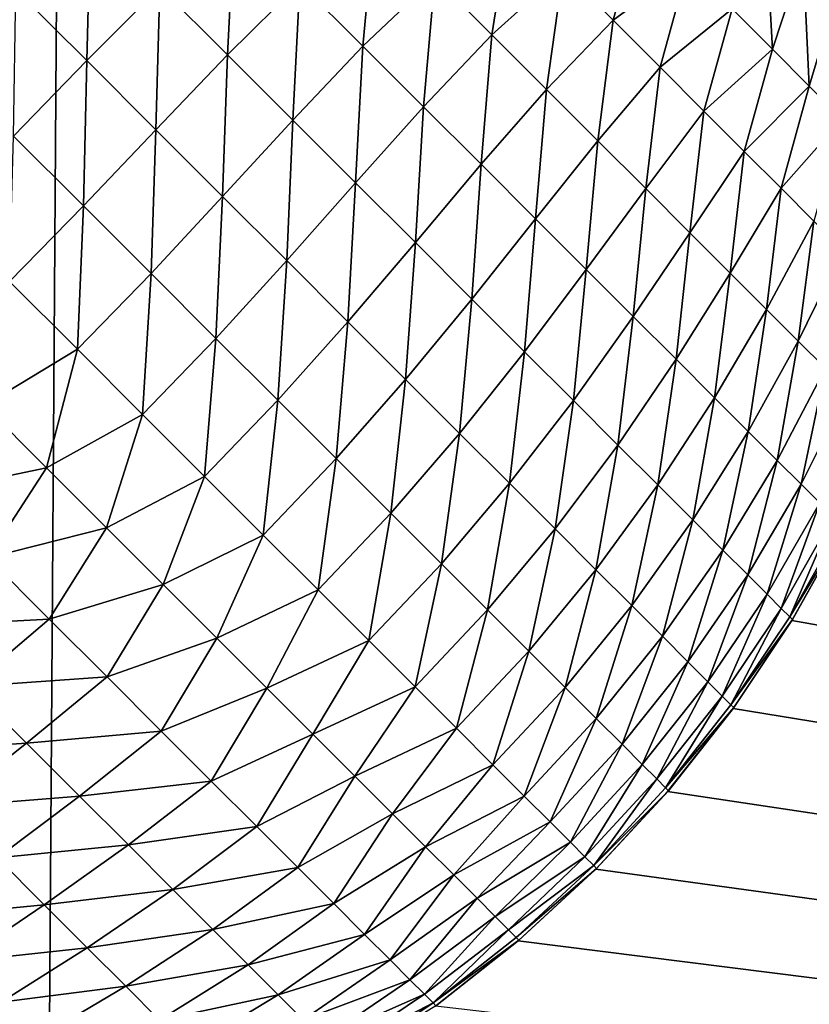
# Model space of a CAD drawing. Extents: x -226 to 226, y -900 to 900.
# Tile 202 of 256: x 168.34 to 169.69, y -878.56 to -876.87. Entities that reach past the tile are written whole.
import ezdxf

# ---------------------------------------------------------------- set-up
doc = ezdxf.new("R2010")
doc.units = 0
doc.header["$LTSCALE"] = 65.185185
for name, color, linetype in [('117', 7, 'CONTINUOUS'), ('183', 7, 'CONTINUOUS'), ('295', 7, 'CONTINUOUS'), ('308', 7, 'CONTINUOUS')]:
    doc.layers.add(name, color=color, linetype=linetype)

msp = doc.modelspace()

# ---------------------------------------------------------------- linework, layer by layer
at = {"layer": '117', "color": 7, "linetype": 'CONTINUOUS'}
for points in [[(169.7493, -877.7442), (181.5, -880), (169.6611, -877.9017), (169.7493, -877.7442)], [(169.6611, -877.9017), (181.5, -880), (169.5607, -878.0519), (169.6611, -877.9017)], [(169.5607, -878.0519), (181.5, -880), (169.4489, -878.1937), (169.5607, -878.0519)], [(169.4489, -878.1937), (181.5, -880), (169.3263, -878.3263), (169.4489, -878.1937)], [(169.3263, -878.3263), (181.5, -880), (169.1937, -878.4489), (169.3263, -878.3263)], [(169.1937, -878.4489), (181.5, -880), (169.0519, -878.5607), (169.1937, -878.4489)]]:
    msp.add_3dface(points, dxfattribs=at)
at = {"layer": '183', "color": 7, "linetype": 'CONTINUOUS'}
for points in [[(168.25, -900, 1.9), (174.25, -900, 1.9), (174.25, 0, 1.9), (168.25, -900, 1.9)], [(168.25, 0, 1.9), (168.25, -900, 1.9), (174.25, 0, 1.9), (168.25, 0, 1.9)]]:
    msp.add_3dface(points, dxfattribs=at)
at = {"layer": '295', "color": 7, "linetype": 'CONTINUOUS'}
for points in [[(169.7493, -877.7442), (169.6611, -877.9017), (169.7493, -877.7442, -22.7), (169.7493, -877.7442)], [(169.7493, -877.7442, -22.7), (169.6611, -877.9017), (169.6622, -877.8999, -22.7), (169.7493, -877.7442, -22.7)], [(169.6611, -877.9017), (169.5607, -878.0519), (169.6611, -877.9017, -22.7), (169.6611, -877.9017)], [(169.6611, -877.9017, -22.7), (169.5607, -878.0519), (169.5619, -878.0503, -22.7), (169.6611, -877.9017, -22.7)], [(169.6622, -877.8999, -22.7), (169.6611, -877.9017), (169.6611, -877.9017, -22.7), (169.6622, -877.8999, -22.7)], [(169.5619, -878.0503, -22.7), (169.5607, -878.0519), (169.5607, -878.0519, -22.7), (169.5619, -878.0503, -22.7)], [(169.5607, -878.0519), (169.4489, -878.1937), (169.5607, -878.0519, -22.7), (169.5607, -878.0519)], [(169.5607, -878.0519, -22.7), (169.4489, -878.1937), (169.4501, -878.1924, -22.7), (169.5607, -878.0519, -22.7)], [(169.4489, -878.1937), (169.3263, -878.3263), (169.3275, -878.3252, -22.7), (169.4489, -878.1937)], [(169.4501, -878.1924, -22.7), (169.4489, -878.1937), (169.3275, -878.3252, -22.7), (169.4501, -878.1924, -22.7)], [(169.3263, -878.3263), (169.1937, -878.4489), (169.1948, -878.448, -22.7), (169.3263, -878.3263)], [(169.3275, -878.3252, -22.7), (169.3263, -878.3263), (169.1948, -878.448, -22.7), (169.3275, -878.3252, -22.7)], [(169.1937, -878.4489), (169.0519, -878.5607), (169.0529, -878.56, -22.7), (169.1937, -878.4489)], [(169.1948, -878.448, -22.7), (169.1937, -878.4489), (169.0529, -878.56, -22.7), (169.1948, -878.448, -22.7)]]:
    msp.add_3dface(points, dxfattribs=at)
at = {"layer": '308', "color": 7, "linetype": 'CONTINUOUS'}
for points in [[(168.3351, -876.8235, -24.9071), (168.4626, -876.7, -24.8699), (168.4561, -876.9445, -24.8584), (168.3351, -876.8235, -24.9071)], [(168.4626, -876.7, -24.8699), (168.5812, -876.8189, -24.8212), (168.4561, -876.9445, -24.8584), (168.4626, -876.7, -24.8699)], [(168.5812, -876.8189, -24.8212), (168.7086, -876.7, -24.7671), (168.6966, -876.9343, -24.7596), (168.5812, -876.8189, -24.8212)], [(168.7086, -876.7, -24.7671), (168.8202, -876.8119, -24.7056), (168.6966, -876.9343, -24.7596), (168.7086, -876.7, -24.7671)], [(168.8202, -876.8119, -24.7056), (168.9485, -876.7, -24.6316), (168.928, -876.9197, -24.6323), (168.8202, -876.8119, -24.7056)], [(168.9485, -876.7, -24.6316), (169.0508, -876.8027, -24.5587), (168.928, -876.9197, -24.6323), (168.9485, -876.7, -24.6316)], [(169.0508, -876.8027, -24.5587), (169.1803, -876.7, -24.4603), (169.1486, -876.9006, -24.4752), (169.0508, -876.8027, -24.5587)], [(169.1803, -876.7, -24.4603), (169.2703, -876.7902, -24.3781), (169.1486, -876.9006, -24.4752), (169.1803, -876.7, -24.4603)], [(169.2703, -876.7902, -24.3781), (169.4039, -876.7, -24.245), (169.3556, -876.8755, -24.2869), (169.2703, -876.7902, -24.3781)], [(169.4039, -876.7, -24.245), (169.4842, -876.7812, -24.1491), (169.3556, -876.8755, -24.2869), (169.4039, -876.7, -24.245)], [(169.559, -876.856, -24.0452), (169.6155, -876.7, -23.9732), (169.6281, -876.925, -23.9337), (169.559, -876.856, -24.0452)], [(169.6155, -876.7, -23.9732), (169.6806, -876.7652, -23.8675), (169.6281, -876.925, -23.9337), (169.6155, -876.7, -23.9732)], [(169.6281, -876.925, -23.9337), (169.6806, -876.7652, -23.8675), (169.6909, -876.9879, -23.8151), (169.6281, -876.925, -23.9337)], [(169.6806, -876.7652, -23.8675), (169.7399, -876.8245, -23.7551), (169.6909, -876.9879, -23.8151), (169.6806, -876.7652, -23.8675)], [(169.3556, -876.8755, -24.2869), (169.4842, -876.7812, -24.1491), (169.4359, -876.9558, -24.187), (169.3556, -876.8755, -24.2869)], [(169.4842, -876.7812, -24.1491), (169.559, -876.856, -24.0452), (169.4359, -876.9558, -24.187), (169.4842, -876.7812, -24.1491)], [(168.928, -876.9197, -24.6323), (169.0508, -876.8027, -24.5587), (169.0315, -877.0232, -24.5473), (168.928, -876.9197, -24.6323)], [(169.0508, -876.8027, -24.5587), (169.1486, -876.9006, -24.4752), (169.0315, -877.0232, -24.5473), (169.0508, -876.8027, -24.5587)], [(169.1486, -876.9006, -24.4752), (169.2703, -876.7902, -24.3781), (169.2417, -876.9937, -24.3813), (169.1486, -876.9006, -24.4752)], [(169.2703, -876.7902, -24.3781), (169.3556, -876.8755, -24.2869), (169.2417, -876.9937, -24.3813), (169.2703, -876.7902, -24.3781)], [(168.4561, -876.9445, -24.8584), (168.5812, -876.8189, -24.8212), (168.5741, -877.0625, -24.7963), (168.4561, -876.9445, -24.8584)], [(168.5812, -876.8189, -24.8212), (168.6966, -876.9343, -24.7596), (168.5741, -877.0625, -24.7963), (168.5812, -876.8189, -24.8212)], [(168.6966, -876.9343, -24.7596), (168.8202, -876.8119, -24.7056), (168.8083, -877.046, -24.6854), (168.6966, -876.9343, -24.7596)], [(168.8202, -876.8119, -24.7056), (168.928, -876.9197, -24.6323), (168.8083, -877.046, -24.6854), (168.8202, -876.8119, -24.7056)], [(168.3351, -876.8235, -24.9071), (168.4561, -876.9445, -24.8584), (168.3313, -877.0736, -24.8799), (168.3351, -876.8235, -24.9071)], [(169.6909, -876.9879, -23.8151), (169.7399, -876.8245, -23.7551), (169.7473, -877.0443, -23.6901), (169.6909, -876.9879, -23.8151)], [(169.4359, -876.9558, -24.187), (169.559, -876.856, -24.0452), (169.5108, -877.0307, -24.079), (169.4359, -876.9558, -24.187)], [(169.559, -876.856, -24.0452), (169.6281, -876.925, -23.9337), (169.5108, -877.0307, -24.079), (169.559, -876.856, -24.0452)], [(169.2417, -876.9937, -24.3813), (169.3556, -876.8755, -24.2869), (169.3295, -877.0814, -24.2778), (169.2417, -876.9937, -24.3813)], [(169.3556, -876.8755, -24.2869), (169.4359, -876.9558, -24.187), (169.3295, -877.0814, -24.2778), (169.3556, -876.8755, -24.2869)], [(169.0315, -877.0232, -24.5473), (169.1486, -876.9006, -24.4752), (169.13, -877.1217, -24.4513), (169.0315, -877.0232, -24.5473)], [(169.1486, -876.9006, -24.4752), (169.2417, -876.9937, -24.3813), (169.13, -877.1217, -24.4513), (169.1486, -876.9006, -24.4752)], [(168.8083, -877.046, -24.6854), (168.928, -876.9197, -24.6323), (168.9156, -877.1533, -24.5992), (168.8083, -877.046, -24.6854)], [(168.928, -876.9197, -24.6323), (169.0315, -877.0232, -24.5473), (168.9156, -877.1533, -24.5992), (168.928, -876.9197, -24.6323)], [(168.5741, -877.0625, -24.7963), (168.6966, -876.9343, -24.7596), (168.6882, -877.1766, -24.7214), (168.5741, -877.0625, -24.7963)], [(168.6966, -876.9343, -24.7596), (168.8083, -877.046, -24.6854), (168.6882, -877.1766, -24.7214), (168.6966, -876.9343, -24.7596)], [(169.5108, -877.0307, -24.079), (169.6281, -876.925, -23.9337), (169.5798, -877.0997, -23.9635), (169.5108, -877.0307, -24.079)], [(169.6281, -876.925, -23.9337), (169.6909, -876.9879, -23.8151), (169.5798, -877.0997, -23.9635), (169.6281, -876.925, -23.9337)], [(168.3313, -877.0736, -24.8799), (168.4561, -876.9445, -24.8584), (168.4506, -877.1929, -24.8175), (168.3313, -877.0736, -24.8799)], [(168.4561, -876.9445, -24.8584), (168.5741, -877.0625, -24.7963), (168.4506, -877.1929, -24.8175), (168.4561, -876.9445, -24.8584)], [(169.3295, -877.0814, -24.2778), (169.4359, -876.9558, -24.187), (169.4114, -877.1633, -24.1651), (169.3295, -877.0814, -24.2778)], [(169.4359, -876.9558, -24.187), (169.5108, -877.0307, -24.079), (169.4114, -877.1633, -24.1651), (169.4359, -876.9558, -24.187)], [(169.5798, -877.0997, -23.9635), (169.6909, -876.9879, -23.8151), (169.6427, -877.1626, -23.8411), (169.5798, -877.0997, -23.9635)], [(169.6909, -876.9879, -23.8151), (169.7473, -877.0443, -23.6901), (169.6427, -877.1626, -23.8411), (169.6909, -876.9879, -23.8151)], [(169.13, -877.1217, -24.4513), (169.2417, -876.9937, -24.3813), (169.223, -877.2147, -24.3448), (169.13, -877.1217, -24.4513)], [(169.2417, -876.9937, -24.3813), (169.3295, -877.0814, -24.2778), (169.223, -877.2147, -24.3448), (169.2417, -876.9937, -24.3813)], [(168.9156, -877.1533, -24.5992), (169.0315, -877.0232, -24.5473), (169.0178, -877.2555, -24.5014), (168.9156, -877.1533, -24.5992)], [(169.0315, -877.0232, -24.5473), (169.13, -877.1217, -24.4513), (169.0178, -877.2555, -24.5014), (169.0315, -877.0232, -24.5473)], [(169.4114, -877.1633, -24.1651), (169.5108, -877.0307, -24.079), (169.487, -877.239, -24.0439), (169.4114, -877.1633, -24.1651)], [(169.5108, -877.0307, -24.079), (169.5798, -877.0997, -23.9635), (169.487, -877.239, -24.0439), (169.5108, -877.0307, -24.079)], [(168.6882, -877.1766, -24.7214), (168.8083, -877.046, -24.6854), (168.7979, -877.2863, -24.6341), (168.6882, -877.1766, -24.7214)], [(168.8083, -877.046, -24.6854), (168.9156, -877.1533, -24.5992), (168.7979, -877.2863, -24.6341), (168.8083, -877.046, -24.6854)], [(169.6427, -877.1626, -23.8411), (169.7473, -877.0443, -23.6901), (169.6989, -877.2188, -23.7125), (169.6427, -877.1626, -23.8411)], [(168.3313, -877.0736, -24.8799), (168.4506, -877.1929, -24.8175), (168.3243, -877.322, -24.8245), (168.3313, -877.0736, -24.8799)], [(168.4506, -877.1929, -24.8175), (168.5741, -877.0625, -24.7963), (168.5661, -877.3084, -24.742), (168.4506, -877.1929, -24.8175)], [(168.5741, -877.0625, -24.7963), (168.6882, -877.1766, -24.7214), (168.5661, -877.3084, -24.742), (168.5741, -877.0625, -24.7963)], [(169.223, -877.2147, -24.3448), (169.3295, -877.0814, -24.2778), (169.3099, -877.3016, -24.2285), (169.223, -877.2147, -24.3448)], [(169.3295, -877.0814, -24.2778), (169.4114, -877.1633, -24.1651), (169.3099, -877.3016, -24.2285), (169.3295, -877.0814, -24.2778)], [(169.487, -877.239, -24.0439), (169.5798, -877.0997, -23.9635), (169.5559, -877.3079, -23.9149), (169.487, -877.239, -24.0439)], [(169.5798, -877.0997, -23.9635), (169.6427, -877.1626, -23.8411), (169.5559, -877.3079, -23.9149), (169.5798, -877.0997, -23.9635)], [(169.0178, -877.2555, -24.5014), (169.13, -877.1217, -24.4513), (169.1143, -877.352, -24.3926), (169.0178, -877.2555, -24.5014)], [(169.13, -877.1217, -24.4513), (169.223, -877.2147, -24.3448), (169.1143, -877.352, -24.3926), (169.13, -877.1217, -24.4513)], [(168.7979, -877.2863, -24.6341), (168.9156, -877.1533, -24.5992), (168.9024, -877.3908, -24.5349), (168.7979, -877.2863, -24.6341)], [(168.9156, -877.1533, -24.5992), (169.0178, -877.2555, -24.5014), (168.9024, -877.3908, -24.5349), (168.9156, -877.1533, -24.5992)], [(169.3099, -877.3016, -24.2285), (169.4114, -877.1633, -24.1651), (169.3902, -877.3819, -24.103), (169.3099, -877.3016, -24.2285)], [(169.4114, -877.1633, -24.1651), (169.487, -877.239, -24.0439), (169.3902, -877.3819, -24.103), (169.4114, -877.1633, -24.1651)], [(169.5559, -877.3079, -23.9149), (169.6427, -877.1626, -23.8411), (169.6177, -877.3696, -23.7789), (169.5559, -877.3079, -23.9149)], [(169.6427, -877.1626, -23.8411), (169.6989, -877.2188, -23.7125), (169.6177, -877.3696, -23.7789), (169.6427, -877.1626, -23.8411)], [(168.5661, -877.3084, -24.742), (168.6882, -877.1766, -24.7214), (168.677, -877.4193, -24.654), (168.5661, -877.3084, -24.742)], [(168.6882, -877.1766, -24.7214), (168.7979, -877.2863, -24.6341), (168.677, -877.4193, -24.654), (168.6882, -877.1766, -24.7214)], [(168.3243, -877.322, -24.8245), (168.4506, -877.1929, -24.8175), (168.4402, -877.4379, -24.7488), (168.3243, -877.322, -24.8245)], [(168.4506, -877.1929, -24.8175), (168.5661, -877.3084, -24.742), (168.4402, -877.4379, -24.7488), (168.4506, -877.1929, -24.8175)], [(169.1143, -877.352, -24.3926), (169.223, -877.2147, -24.3448), (169.2044, -877.4421, -24.2735), (169.1143, -877.352, -24.3926)], [(169.223, -877.2147, -24.3448), (169.3099, -877.3016, -24.2285), (169.2044, -877.4421, -24.2735), (169.223, -877.2147, -24.3448)], [(169.6177, -877.3696, -23.7789), (169.6989, -877.2188, -23.7125), (169.672, -877.4239, -23.6367), (169.6177, -877.3696, -23.7789)], [(169.6989, -877.2188, -23.7125), (169.7483, -877.2682, -23.5783), (169.672, -877.4239, -23.6367), (169.6989, -877.2188, -23.7125)], [(169.3902, -877.3819, -24.103), (169.487, -877.239, -24.0439), (169.4633, -877.455, -23.9691), (169.3902, -877.3819, -24.103)], [(169.487, -877.239, -24.0439), (169.5559, -877.3079, -23.9149), (169.4633, -877.455, -23.9691), (169.487, -877.239, -24.0439)], [(168.9024, -877.3908, -24.5349), (169.0178, -877.2555, -24.5014), (169.0011, -877.4895, -24.4245), (168.9024, -877.3908, -24.5349)], [(169.0178, -877.2555, -24.5014), (169.1143, -877.352, -24.3926), (169.0011, -877.4895, -24.4245), (169.0178, -877.2555, -24.5014)], [(169.672, -877.4239, -23.6367), (169.7483, -877.2682, -23.5783), (169.7184, -877.4704, -23.489), (169.672, -877.4239, -23.6367)], [(168.677, -877.4193, -24.654), (168.7979, -877.2863, -24.6341), (168.7827, -877.525, -24.5539), (168.677, -877.4193, -24.654)], [(168.7979, -877.2863, -24.6341), (168.9024, -877.3908, -24.5349), (168.7827, -877.525, -24.5539), (168.7979, -877.2863, -24.6341)], [(168.4402, -877.4379, -24.7488), (168.5661, -877.3084, -24.742), (168.5516, -877.5493, -24.6605), (168.4402, -877.4379, -24.7488)], [(168.5661, -877.3084, -24.742), (168.677, -877.4193, -24.654), (168.5516, -877.5493, -24.6605), (168.5661, -877.3084, -24.742)], [(169.2044, -877.4421, -24.2735), (169.3099, -877.3016, -24.2285), (169.2878, -877.5255, -24.1448), (169.2044, -877.4421, -24.2735)], [(169.3099, -877.3016, -24.2285), (169.3902, -877.3819, -24.103), (169.2878, -877.5255, -24.1448), (169.3099, -877.3016, -24.2285)], [(169.4633, -877.455, -23.9691), (169.5559, -877.3079, -23.9149), (169.5289, -877.5206, -23.8276), (169.4633, -877.455, -23.9691)], [(169.5559, -877.3079, -23.9149), (169.6177, -877.3696, -23.7789), (169.5289, -877.5206, -23.8276), (169.5559, -877.3079, -23.9149)], [(168.3243, -877.322, -24.8245), (168.4402, -877.4379, -24.7488), (168.2807, -877.5339, -24.7634), (168.3243, -877.322, -24.8245)], [(169.0011, -877.4895, -24.4245), (169.1143, -877.352, -24.3926), (169.0934, -877.5817, -24.3035), (169.0011, -877.4895, -24.4245)], [(169.1143, -877.352, -24.3926), (169.2044, -877.4421, -24.2735), (169.0934, -877.5817, -24.3035), (169.1143, -877.352, -24.3926)], [(169.5289, -877.5206, -23.8276), (169.6177, -877.3696, -23.7789), (169.5866, -877.5783, -23.6794), (169.5289, -877.5206, -23.8276)], [(169.6177, -877.3696, -23.7789), (169.672, -877.4239, -23.6367), (169.5866, -877.5783, -23.6794), (169.6177, -877.3696, -23.7789)], [(168.7827, -877.525, -24.5539), (168.9024, -877.3908, -24.5349), (168.8826, -877.6248, -24.4425), (168.7827, -877.525, -24.5539)], [(168.9024, -877.3908, -24.5349), (169.0011, -877.4895, -24.4245), (168.8826, -877.6248, -24.4425), (168.9024, -877.3908, -24.5349)], [(169.2878, -877.5255, -24.1448), (169.3902, -877.3819, -24.103), (169.3638, -877.6015, -24.0073), (169.2878, -877.5255, -24.1448)], [(169.3902, -877.3819, -24.103), (169.4633, -877.455, -23.9691), (169.3638, -877.6015, -24.0073), (169.3902, -877.3819, -24.103)], [(168.5516, -877.5493, -24.6605), (168.677, -877.4193, -24.654), (168.6577, -877.6554, -24.5602), (168.5516, -877.5493, -24.6605)], [(168.677, -877.4193, -24.654), (168.7827, -877.525, -24.5539), (168.6577, -877.6554, -24.5602), (168.677, -877.4193, -24.654)], [(169.5866, -877.5783, -23.6794), (169.672, -877.4239, -23.6367), (169.636, -877.6277, -23.5253), (169.5866, -877.5783, -23.6794)], [(169.672, -877.4239, -23.6367), (169.7184, -877.4704, -23.489), (169.636, -877.6277, -23.5253), (169.672, -877.4239, -23.6367)], [(168.2807, -877.5339, -24.7634), (168.4402, -877.4379, -24.7488), (168.3875, -877.6407, -24.683), (168.2807, -877.5339, -24.7634)], [(168.4402, -877.4379, -24.7488), (168.5516, -877.5493, -24.6605), (168.3875, -877.6407, -24.683), (168.4402, -877.4379, -24.7488)], [(169.0934, -877.5817, -24.3035), (169.2044, -877.4421, -24.2735), (169.1786, -877.667, -24.1726), (169.0934, -877.5817, -24.3035)], [(169.2044, -877.4421, -24.2735), (169.2878, -877.5255, -24.1448), (169.1786, -877.667, -24.1726), (169.2044, -877.4421, -24.2735)], [(169.3638, -877.6015, -24.0073), (169.4633, -877.455, -23.9691), (169.432, -877.6697, -23.8619), (169.3638, -877.6015, -24.0073)], [(169.4633, -877.455, -23.9691), (169.5289, -877.5206, -23.8276), (169.432, -877.6697, -23.8619), (169.4633, -877.455, -23.9691)], [(169.636, -877.6277, -23.5253), (169.7184, -877.4704, -23.489), (169.6769, -877.6686, -23.3662), (169.636, -877.6277, -23.5253)], [(169.7184, -877.4704, -23.489), (169.7568, -877.5088, -23.3368), (169.6769, -877.6686, -23.3662), (169.7184, -877.4704, -23.489)], [(168.8826, -877.6248, -24.4425), (169.0011, -877.4895, -24.4245), (168.9759, -877.7182, -24.3203), (168.8826, -877.6248, -24.4425)], [(169.0011, -877.4895, -24.4245), (169.0934, -877.5817, -24.3035), (168.9759, -877.7182, -24.3203), (169.0011, -877.4895, -24.4245)], [(169.6769, -877.6686, -23.3662), (169.7568, -877.5088, -23.3368), (169.7089, -877.7006, -23.2032), (169.6769, -877.6686, -23.3662)], [(168.6577, -877.6554, -24.5602), (168.7827, -877.525, -24.5539), (168.7579, -877.7556, -24.4484), (168.6577, -877.6554, -24.5602)], [(168.7827, -877.525, -24.5539), (168.8826, -877.6248, -24.4425), (168.7579, -877.7556, -24.4484), (168.7827, -877.525, -24.5539)], [(169.1786, -877.667, -24.1726), (169.2878, -877.5255, -24.1448), (169.2564, -877.7448, -24.0327), (169.1786, -877.667, -24.1726)], [(169.2878, -877.5255, -24.1448), (169.3638, -877.6015, -24.0073), (169.2564, -877.7448, -24.0327), (169.2878, -877.5255, -24.1448)], [(169.432, -877.6697, -23.8619), (169.5289, -877.5206, -23.8276), (169.4919, -877.7296, -23.7094), (169.432, -877.6697, -23.8619)], [(169.5289, -877.5206, -23.8276), (169.5866, -877.5783, -23.6794), (169.4919, -877.7296, -23.7094), (169.5289, -877.5206, -23.8276)], [(168.2807, -877.5339, -24.7634), (168.3875, -877.6407, -24.683), (168.1775, -877.6845, -24.7231), (168.2807, -877.5339, -24.7634)], [(168.3875, -877.6407, -24.683), (168.5516, -877.5493, -24.6605), (168.4898, -877.7429, -24.5917), (168.3875, -877.6407, -24.683)], [(168.5516, -877.5493, -24.6605), (168.6577, -877.6554, -24.5602), (168.4898, -877.7429, -24.5917), (168.5516, -877.5493, -24.6605)], [(169.4919, -877.7296, -23.7094), (169.5866, -877.5783, -23.6794), (169.5433, -877.781, -23.5507), (169.4919, -877.7296, -23.7094)], [(169.5866, -877.5783, -23.6794), (169.636, -877.6277, -23.5253), (169.5433, -877.781, -23.5507), (169.5866, -877.5783, -23.6794)], [(168.9759, -877.7182, -24.3203), (169.0934, -877.5817, -24.3035), (169.0622, -877.8045, -24.1881), (168.9759, -877.7182, -24.3203)], [(169.0934, -877.5817, -24.3035), (169.1786, -877.667, -24.1726), (169.0622, -877.8045, -24.1881), (169.0934, -877.5817, -24.3035)], [(169.2564, -877.7448, -24.0327), (169.3638, -877.6015, -24.0073), (169.3262, -877.8146, -23.8846), (169.2564, -877.7448, -24.0327)], [(169.3638, -877.6015, -24.0073), (169.432, -877.6697, -23.8619), (169.3262, -877.8146, -23.8846), (169.3638, -877.6015, -24.0073)], [(168.7579, -877.7556, -24.4484), (168.8826, -877.6248, -24.4425), (168.8516, -877.8493, -24.3258), (168.7579, -877.7556, -24.4484)], [(168.8826, -877.6248, -24.4425), (168.9759, -877.7182, -24.3203), (168.8516, -877.8493, -24.3258), (168.8826, -877.6248, -24.4425)], [(169.5433, -877.781, -23.5507), (169.636, -877.6277, -23.5253), (169.5858, -877.8234, -23.3869), (169.5433, -877.781, -23.5507)], [(169.636, -877.6277, -23.5253), (169.6769, -877.6686, -23.3662), (169.5858, -877.8234, -23.3869), (169.636, -877.6277, -23.5253)], [(168.1775, -877.6845, -24.7231), (168.3875, -877.6407, -24.683), (168.2873, -877.7944, -24.6358), (168.1775, -877.6845, -24.7231)], [(168.3875, -877.6407, -24.683), (168.4898, -877.7429, -24.5917), (168.2873, -877.7944, -24.6358), (168.3875, -877.6407, -24.683)], [(168.4898, -877.7429, -24.5917), (168.6577, -877.6554, -24.5602), (168.587, -877.8401, -24.4898), (168.4898, -877.7429, -24.5917)], [(168.6577, -877.6554, -24.5602), (168.7579, -877.7556, -24.4484), (168.587, -877.8401, -24.4898), (168.6577, -877.6554, -24.5602)], [(169.0622, -877.8045, -24.1881), (169.1786, -877.667, -24.1726), (169.1409, -877.8832, -24.0468), (169.0622, -877.8045, -24.1881)], [(169.1786, -877.667, -24.1726), (169.2564, -877.7448, -24.0327), (169.1409, -877.8832, -24.0468), (169.1786, -877.667, -24.1726)], [(169.3262, -877.8146, -23.8846), (169.432, -877.6697, -23.8619), (169.3876, -877.876, -23.7292), (169.3262, -877.8146, -23.8846)], [(169.432, -877.6697, -23.8619), (169.4919, -877.7296, -23.7094), (169.3876, -877.876, -23.7292), (169.432, -877.6697, -23.8619)], [(169.5858, -877.8234, -23.3869), (169.6769, -877.6686, -23.3662), (169.619, -877.8567, -23.2189), (169.5858, -877.8234, -23.3869)], [(169.6769, -877.6686, -23.3662), (169.7089, -877.7006, -23.2032), (169.619, -877.8567, -23.2189), (169.6769, -877.6686, -23.3662)], [(169.619, -877.8567, -23.2189), (169.7089, -877.7006, -23.2032), (169.643, -877.8807, -23.0477), (169.619, -877.8567, -23.2189)], [(169.7089, -877.7006, -23.2032), (169.7319, -877.7236, -23.0371), (169.643, -877.8807, -23.0477), (169.7089, -877.7006, -23.2032)], [(168.8516, -877.8493, -24.3258), (168.9759, -877.7182, -24.3203), (168.9382, -877.9359, -24.1932), (168.8516, -877.8493, -24.3258)], [(168.9759, -877.7182, -24.3203), (169.0622, -877.8045, -24.1881), (168.9382, -877.9359, -24.1932), (168.9759, -877.7182, -24.3203)], [(169.3876, -877.876, -23.7292), (169.4919, -877.7296, -23.7094), (169.4402, -877.9285, -23.5675), (169.3876, -877.876, -23.7292)], [(169.4919, -877.7296, -23.7094), (169.5433, -877.781, -23.5507), (169.4402, -877.9285, -23.5675), (169.4919, -877.7296, -23.7094)], [(169.643, -877.8807, -23.0477), (169.7319, -877.7236, -23.0371), (169.6574, -877.8951, -22.8744), (169.643, -877.8807, -23.0477)], [(169.7319, -877.7236, -23.0371), (169.7458, -877.7375, -22.8691), (169.6574, -877.8951, -22.8744), (169.7319, -877.7236, -23.0371)], [(168.2873, -877.7944, -24.6358), (168.4898, -877.7429, -24.5917), (168.392, -877.8991, -24.5367), (168.2873, -877.7944, -24.6358)], [(168.4898, -877.7429, -24.5917), (168.587, -877.8401, -24.4898), (168.392, -877.8991, -24.5367), (168.4898, -877.7429, -24.5917)], [(169.1409, -877.8832, -24.0468), (169.2564, -877.7448, -24.0327), (169.2116, -877.9538, -23.8972), (169.1409, -877.8832, -24.0468)], [(169.2564, -877.7448, -24.0327), (169.3262, -877.8146, -23.8846), (169.2116, -877.9538, -23.8972), (169.2564, -877.7448, -24.0327)], [(169.7458, -877.7375, -22.8691), (169.7504, -877.7421, -22.7), (169.6574, -877.8951, -22.8744), (169.7458, -877.7375, -22.8691)], [(169.7504, -877.7421, -22.7), (169.7493, -877.7442, -22.7), (169.6574, -877.8951, -22.8744), (169.7504, -877.7421, -22.7)], [(169.7493, -877.7442, -22.7), (169.6622, -877.8999, -22.7), (169.6574, -877.8951, -22.8744), (169.7493, -877.7442, -22.7)], [(168.587, -877.8401, -24.4898), (168.7579, -877.7556, -24.4484), (168.6785, -877.9317, -24.378), (168.587, -877.8401, -24.4898)], [(168.7579, -877.7556, -24.4484), (168.8516, -877.8493, -24.3258), (168.6785, -877.9317, -24.378), (168.7579, -877.7556, -24.4484)], [(169.4402, -877.9285, -23.5675), (169.5433, -877.781, -23.5507), (169.4836, -877.972, -23.4005), (169.4402, -877.9285, -23.5675)], [(169.5433, -877.781, -23.5507), (169.5858, -877.8234, -23.3869), (169.4836, -877.972, -23.4005), (169.5433, -877.781, -23.5507)], [(168.2873, -877.7944, -24.6358), (168.392, -877.8991, -24.5367), (168.1542, -877.912, -24.6012), (168.2873, -877.7944, -24.6358)], [(168.9382, -877.9359, -24.1932), (169.0622, -877.8045, -24.1881), (169.0172, -878.0149, -24.0514), (168.9382, -877.9359, -24.1932)], [(169.0622, -877.8045, -24.1881), (169.1409, -877.8832, -24.0468), (169.0172, -878.0149, -24.0514), (169.0622, -877.8045, -24.1881)], [(169.2116, -877.9538, -23.8972), (169.3262, -877.8146, -23.8846), (169.2737, -878.0159, -23.7402), (169.2116, -877.9538, -23.8972)], [(169.3262, -877.8146, -23.8846), (169.3876, -877.876, -23.7292), (169.2737, -878.0159, -23.7402), (169.3262, -877.8146, -23.8846)], [(169.4836, -877.972, -23.4005), (169.5858, -877.8234, -23.3869), (169.5177, -878.0061, -23.2292), (169.4836, -877.972, -23.4005)], [(169.5858, -877.8234, -23.3869), (169.619, -877.8567, -23.2189), (169.5177, -878.0061, -23.2292), (169.5858, -877.8234, -23.3869)], [(168.392, -877.8991, -24.5367), (168.587, -877.8401, -24.4898), (168.4909, -877.998, -24.4262), (168.392, -877.8991, -24.5367)], [(168.587, -877.8401, -24.4898), (168.6785, -877.9317, -24.378), (168.4909, -877.998, -24.4262), (168.587, -877.8401, -24.4898)], [(168.6785, -877.9317, -24.378), (168.8516, -877.8493, -24.3258), (168.7639, -878.0171, -24.2568), (168.6785, -877.9317, -24.378)], [(168.8516, -877.8493, -24.3258), (168.9382, -877.9359, -24.1932), (168.7639, -878.0171, -24.2568), (168.8516, -877.8493, -24.3258)], [(169.5177, -878.0061, -23.2292), (169.619, -877.8567, -23.2189), (169.5422, -878.0306, -23.0546), (169.5177, -878.0061, -23.2292)], [(169.619, -877.8567, -23.2189), (169.643, -877.8807, -23.0477), (169.5422, -878.0306, -23.0546), (169.619, -877.8567, -23.2189)], [(169.2737, -878.0159, -23.7402), (169.3876, -877.876, -23.7292), (169.3269, -878.0691, -23.5768), (169.2737, -878.0159, -23.7402)], [(169.3876, -877.876, -23.7292), (169.4402, -877.9285, -23.5675), (169.3269, -878.0691, -23.5768), (169.3876, -877.876, -23.7292)], [(169.5422, -878.0306, -23.0546), (169.643, -877.8807, -23.0477), (169.557, -878.0454, -22.8778), (169.5422, -878.0306, -23.0546)], [(169.643, -877.8807, -23.0477), (169.6574, -877.8951, -22.8744), (169.557, -878.0454, -22.8778), (169.643, -877.8807, -23.0477)], [(168.1542, -877.912, -24.6012), (168.392, -877.8991, -24.5367), (168.2566, -878.0145, -24.5034), (168.1542, -877.912, -24.6012)], [(168.392, -877.8991, -24.5367), (168.4909, -877.998, -24.4262), (168.2566, -878.0145, -24.5034), (168.392, -877.8991, -24.5367)], [(169.0172, -878.0149, -24.0514), (169.1409, -877.8832, -24.0468), (169.088, -878.0857, -23.9013), (169.0172, -878.0149, -24.0514)], [(169.1409, -877.8832, -24.0468), (169.2116, -877.9538, -23.8972), (169.088, -878.0857, -23.9013), (169.1409, -877.8832, -24.0468)], [(169.6574, -877.8951, -22.8744), (169.6622, -877.8999, -22.7), (169.557, -878.0454, -22.8778), (169.6574, -877.8951, -22.8744)], [(169.6622, -877.8999, -22.7), (169.6611, -877.9017, -22.7), (169.557, -878.0454, -22.8778), (169.6622, -877.8999, -22.7)], [(169.6611, -877.9017, -22.7), (169.5619, -878.0503, -22.7), (169.557, -878.0454, -22.8778), (169.6611, -877.9017, -22.7)], [(168.4909, -877.998, -24.4262), (168.6785, -877.9317, -24.378), (168.5834, -878.0904, -24.3051), (168.4909, -877.998, -24.4262)], [(168.6785, -877.9317, -24.378), (168.7639, -878.0171, -24.2568), (168.5834, -878.0904, -24.3051), (168.6785, -877.9317, -24.378)], [(169.3269, -878.0691, -23.5768), (169.4402, -877.9285, -23.5675), (169.3709, -878.1131, -23.408), (169.3269, -878.0691, -23.5768)], [(169.4402, -877.9285, -23.5675), (169.4836, -877.972, -23.4005), (169.3709, -878.1131, -23.408), (169.4402, -877.9285, -23.5675)], [(168.7639, -878.0171, -24.2568), (168.9382, -877.9359, -24.1932), (168.8427, -878.0958, -24.1269), (168.7639, -878.0171, -24.2568)], [(168.9382, -877.9359, -24.1932), (169.0172, -878.0149, -24.0514), (168.8427, -878.0958, -24.1269), (168.9382, -877.9359, -24.1932)], [(169.088, -878.0857, -23.9013), (169.2116, -877.9538, -23.8972), (169.1504, -878.1481, -23.7437), (169.088, -878.0857, -23.9013)], [(169.2116, -877.9538, -23.8972), (169.2737, -878.0159, -23.7402), (169.1504, -878.1481, -23.7437), (169.2116, -877.9538, -23.8972)], [(169.3709, -878.1131, -23.408), (169.4836, -877.972, -23.4005), (169.4054, -878.1476, -23.2348), (169.3709, -878.1131, -23.408)], [(169.4836, -877.972, -23.4005), (169.5177, -878.0061, -23.2292), (169.4054, -878.1476, -23.2348), (169.4836, -877.972, -23.4005)], [(168.2566, -878.0145, -24.5034), (168.4909, -877.998, -24.4262), (168.3533, -878.1112, -24.3946), (168.2566, -878.0145, -24.5034)], [(168.4909, -877.998, -24.4262), (168.5834, -878.0904, -24.3051), (168.3533, -878.1112, -24.3946), (168.4909, -877.998, -24.4262)], [(168.2566, -878.0145, -24.5034), (168.3533, -878.1112, -24.3946), (168.1228, -878.1268, -24.4537), (168.2566, -878.0145, -24.5034)], [(168.5834, -878.0904, -24.3051), (168.7639, -878.0171, -24.2568), (168.6688, -878.1759, -24.1742), (168.5834, -878.0904, -24.3051)], [(168.7639, -878.0171, -24.2568), (168.8427, -878.0958, -24.1269), (168.6688, -878.1759, -24.1742), (168.7639, -878.0171, -24.2568)], [(168.8427, -878.0958, -24.1269), (169.0172, -878.0149, -24.0514), (168.9143, -878.1675, -23.9891), (168.8427, -878.0958, -24.1269)], [(169.0172, -878.0149, -24.0514), (169.088, -878.0857, -23.9013), (168.9143, -878.1675, -23.9891), (169.0172, -878.0149, -24.0514)], [(169.1504, -878.1481, -23.7437), (169.2737, -878.0159, -23.7402), (169.2038, -878.2015, -23.5798), (169.1504, -878.1481, -23.7437)], [(169.2737, -878.0159, -23.7402), (169.3269, -878.0691, -23.5768), (169.2038, -878.2015, -23.5798), (169.2737, -878.0159, -23.7402)], [(169.4054, -878.1476, -23.2348), (169.5177, -878.0061, -23.2292), (169.4302, -878.1724, -23.0584), (169.4054, -878.1476, -23.2348)], [(169.5177, -878.0061, -23.2292), (169.5422, -878.0306, -23.0546), (169.4302, -878.1724, -23.0584), (169.5177, -878.0061, -23.2292)], [(169.4302, -878.1724, -23.0584), (169.5422, -878.0306, -23.0546), (169.4451, -878.1874, -22.8798), (169.4302, -878.1724, -23.0584)], [(169.5422, -878.0306, -23.0546), (169.557, -878.0454, -22.8778), (169.4451, -878.1874, -22.8798), (169.5422, -878.0306, -23.0546)], [(169.557, -878.0454, -22.8778), (169.5619, -878.0503, -22.7), (169.4451, -878.1874, -22.8798), (169.557, -878.0454, -22.8778)], [(169.5619, -878.0503, -22.7), (169.5607, -878.0519, -22.7), (169.4451, -878.1874, -22.8798), (169.5619, -878.0503, -22.7)], [(169.5607, -878.0519, -22.7), (169.4501, -878.1924, -22.7), (169.4451, -878.1874, -22.8798), (169.5607, -878.0519, -22.7)], [(169.2038, -878.2015, -23.5798), (169.3269, -878.0691, -23.5768), (169.248, -878.2457, -23.4104), (169.2038, -878.2015, -23.5798)], [(169.3269, -878.0691, -23.5768), (169.3709, -878.1131, -23.408), (169.248, -878.2457, -23.4104), (169.3269, -878.0691, -23.5768)], [(168.3533, -878.1112, -24.3946), (168.5834, -878.0904, -24.3051), (168.4437, -878.2016, -24.2755), (168.3533, -878.1112, -24.3946)], [(168.5834, -878.0904, -24.3051), (168.6688, -878.1759, -24.1742), (168.4437, -878.2016, -24.2755), (168.5834, -878.0904, -24.3051)], [(168.6688, -878.1759, -24.1742), (168.8427, -878.0958, -24.1269), (168.7468, -878.2538, -24.0342), (168.6688, -878.1759, -24.1742)], [(168.8427, -878.0958, -24.1269), (168.9143, -878.1675, -23.9891), (168.7468, -878.2538, -24.0342), (168.8427, -878.0958, -24.1269)], [(168.9143, -878.1675, -23.9891), (169.088, -878.0857, -23.9013), (168.9786, -878.2317, -23.8441), (168.9143, -878.1675, -23.9891)], [(169.088, -878.0857, -23.9013), (169.1504, -878.1481, -23.7437), (168.9786, -878.2317, -23.8441), (169.088, -878.0857, -23.9013)], [(168.1228, -878.1268, -24.4537), (168.3533, -878.1112, -24.3946), (168.2161, -878.22, -24.3472), (168.1228, -878.1268, -24.4537)], [(168.3533, -878.1112, -24.3946), (168.4437, -878.2016, -24.2755), (168.2161, -878.22, -24.3472), (168.3533, -878.1112, -24.3946)], [(169.248, -878.2457, -23.4104), (169.3709, -878.1131, -23.408), (169.2826, -878.2803, -23.2367), (169.248, -878.2457, -23.4104)], [(169.3709, -878.1131, -23.408), (169.4054, -878.1476, -23.2348), (169.2826, -878.2803, -23.2367), (169.3709, -878.1131, -23.408)], [(168.9786, -878.2317, -23.8441), (169.1504, -878.1481, -23.7437), (169.035, -878.2881, -23.6928), (168.9786, -878.2317, -23.8441)], [(169.1504, -878.1481, -23.7437), (169.2038, -878.2015, -23.5798), (169.035, -878.2881, -23.6928), (169.1504, -878.1481, -23.7437)], [(169.2826, -878.2803, -23.2367), (169.4054, -878.1476, -23.2348), (169.3075, -878.3052, -23.0596), (169.2826, -878.2803, -23.2367)], [(169.4054, -878.1476, -23.2348), (169.4302, -878.1724, -23.0584), (169.3075, -878.3052, -23.0596), (169.4054, -878.1476, -23.2348)], [(168.7468, -878.2538, -24.0342), (168.9143, -878.1675, -23.9891), (168.8167, -878.3238, -23.8859), (168.7468, -878.2538, -24.0342)], [(168.9143, -878.1675, -23.9891), (168.9786, -878.2317, -23.8441), (168.8167, -878.3238, -23.8859), (168.9143, -878.1675, -23.9891)], [(168.4437, -878.2016, -24.2755), (168.6688, -878.1759, -24.1742), (168.5273, -878.2851, -24.1467), (168.4437, -878.2016, -24.2755)], [(168.6688, -878.1759, -24.1742), (168.7468, -878.2538, -24.0342), (168.5273, -878.2851, -24.1467), (168.6688, -878.1759, -24.1742)], [(169.3075, -878.3052, -23.0596), (169.4302, -878.1724, -23.0584), (169.3225, -878.3202, -22.8804), (169.3075, -878.3052, -23.0596)], [(169.4302, -878.1724, -23.0584), (169.4451, -878.1874, -22.8798), (169.3225, -878.3202, -22.8804), (169.4302, -878.1724, -23.0584)], [(168.2161, -878.22, -24.3472), (168.4437, -878.2016, -24.2755), (168.3032, -878.3071, -24.2308), (168.2161, -878.22, -24.3472)], [(168.4437, -878.2016, -24.2755), (168.5273, -878.2851, -24.1467), (168.3032, -878.3071, -24.2308), (168.4437, -878.2016, -24.2755)], [(169.035, -878.2881, -23.6928), (169.2038, -878.2015, -23.5798), (169.0833, -878.3364, -23.5359), (169.035, -878.2881, -23.6928)], [(169.2038, -878.2015, -23.5798), (169.248, -878.2457, -23.4104), (169.0833, -878.3364, -23.5359), (169.2038, -878.2015, -23.5798)], [(169.4451, -878.1874, -22.8798), (169.4501, -878.1924, -22.7), (169.3225, -878.3202, -22.8804), (169.4451, -878.1874, -22.8798)], [(169.4501, -878.1924, -22.7), (169.3275, -878.3252, -22.7), (169.3225, -878.3202, -22.8804), (169.4501, -878.1924, -22.7)], [(168.8167, -878.3238, -23.8859), (168.9786, -878.2317, -23.8441), (168.8782, -878.3853, -23.7304), (168.8167, -878.3238, -23.8859)], [(168.9786, -878.2317, -23.8441), (169.035, -878.2881, -23.6928), (168.8782, -878.3853, -23.7304), (168.9786, -878.2317, -23.8441)], [(169.0833, -878.3364, -23.5359), (169.248, -878.2457, -23.4104), (169.1231, -878.3763, -23.3744), (169.0833, -878.3364, -23.5359)], [(169.248, -878.2457, -23.4104), (169.2826, -878.2803, -23.2367), (169.1231, -878.3763, -23.3744), (169.248, -878.2457, -23.4104)], [(168.5273, -878.2851, -24.1467), (168.7468, -878.2538, -24.0342), (168.6035, -878.3613, -24.0091), (168.5273, -878.2851, -24.1467)], [(168.7468, -878.2538, -24.0342), (168.8167, -878.3238, -23.8859), (168.6035, -878.3613, -24.0091), (168.7468, -878.2538, -24.0342)], [(168.3032, -878.3071, -24.2308), (168.5273, -878.2851, -24.1467), (168.3837, -878.3876, -24.1052), (168.3032, -878.3071, -24.2308)], [(168.5273, -878.2851, -24.1467), (168.6035, -878.3613, -24.0091), (168.3837, -878.3876, -24.1052), (168.5273, -878.2851, -24.1467)], [(169.1231, -878.3763, -23.3744), (169.2826, -878.2803, -23.2367), (169.1544, -878.4075, -23.2091), (169.1231, -878.3763, -23.3744)], [(169.2826, -878.2803, -23.2367), (169.3075, -878.3052, -23.0596), (169.1544, -878.4075, -23.2091), (169.2826, -878.2803, -23.2367)], [(168.8782, -878.3853, -23.7304), (169.035, -878.2881, -23.6928), (168.9309, -878.438, -23.5685), (168.8782, -878.3853, -23.7304)], [(169.035, -878.2881, -23.6928), (169.0833, -878.3364, -23.5359), (168.9309, -878.438, -23.5685), (169.035, -878.2881, -23.6928)], [(168.3032, -878.3071, -24.2308), (168.3837, -878.3876, -24.1052), (168.1648, -878.4086, -24.1678), (168.3032, -878.3071, -24.2308)], [(169.1544, -878.4075, -23.2091), (169.3075, -878.3052, -23.0596), (169.1768, -878.43, -23.041), (169.1544, -878.4075, -23.2091)], [(169.3075, -878.3052, -23.0596), (169.3225, -878.3202, -22.8804), (169.1768, -878.43, -23.041), (169.3075, -878.3052, -23.0596)], [(169.1768, -878.43, -23.041), (169.3225, -878.3202, -22.8804), (169.1903, -878.4435, -22.871), (169.1768, -878.43, -23.041)], [(169.3225, -878.3202, -22.8804), (169.3275, -878.3252, -22.7), (169.1903, -878.4435, -22.871), (169.3225, -878.3202, -22.8804)], [(168.6035, -878.3613, -24.0091), (168.8167, -878.3238, -23.8859), (168.6718, -878.4297, -23.8635), (168.6035, -878.3613, -24.0091)], [(168.8167, -878.3238, -23.8859), (168.8782, -878.3853, -23.7304), (168.6718, -878.4297, -23.8635), (168.8167, -878.3238, -23.8859)], [(168.9309, -878.438, -23.5685), (169.0833, -878.3364, -23.5359), (168.9745, -878.4815, -23.4013), (168.9309, -878.438, -23.5685)], [(169.0833, -878.3364, -23.5359), (169.1231, -878.3763, -23.3744), (168.9745, -878.4815, -23.4013), (169.0833, -878.3364, -23.5359)], [(169.3275, -878.3252, -22.7), (169.1948, -878.448, -22.7), (169.1903, -878.4435, -22.871), (169.3275, -878.3252, -22.7)], [(168.3837, -878.3876, -24.1052), (168.6035, -878.3613, -24.0091), (168.4571, -878.461, -23.9712), (168.3837, -878.3876, -24.1052)], [(168.6035, -878.3613, -24.0091), (168.6718, -878.4297, -23.8635), (168.4571, -878.461, -23.9712), (168.6035, -878.3613, -24.0091)], [(168.1648, -878.4086, -24.1678), (168.3837, -878.3876, -24.1052), (168.2407, -878.4845, -24.0465), (168.1648, -878.4086, -24.1678)], [(168.3837, -878.3876, -24.1052), (168.4571, -878.461, -23.9712), (168.2407, -878.4845, -24.0465), (168.3837, -878.3876, -24.1052)], [(168.6718, -878.4297, -23.8635), (168.8782, -878.3853, -23.7304), (168.7319, -878.4898, -23.7108), (168.6718, -878.4297, -23.8635)], [(168.8782, -878.3853, -23.7304), (168.9309, -878.438, -23.5685), (168.7319, -878.4898, -23.7108), (168.8782, -878.3853, -23.7304)], [(168.9745, -878.4815, -23.4013), (169.1231, -878.3763, -23.3744), (169.0086, -878.5157, -23.2298), (168.9745, -878.4815, -23.4013)], [(169.1231, -878.3763, -23.3744), (169.1544, -878.4075, -23.2091), (169.0086, -878.5157, -23.2298), (169.1231, -878.3763, -23.3744)], [(169.0086, -878.5157, -23.2298), (169.1544, -878.4075, -23.2091), (169.0332, -878.5403, -23.055), (169.0086, -878.5157, -23.2298)], [(169.1544, -878.4075, -23.2091), (169.1768, -878.43, -23.041), (169.0332, -878.5403, -23.055), (169.1544, -878.4075, -23.2091)], [(168.4571, -878.461, -23.9712), (168.6718, -878.4297, -23.8635), (168.5229, -878.5268, -23.8295), (168.4571, -878.461, -23.9712)], [(168.6718, -878.4297, -23.8635), (168.7319, -878.4898, -23.7108), (168.5229, -878.5268, -23.8295), (168.6718, -878.4297, -23.8635)], [(168.7319, -878.4898, -23.7108), (168.9309, -878.438, -23.5685), (168.7834, -878.5413, -23.552), (168.7319, -878.4898, -23.7108)], [(168.9309, -878.438, -23.5685), (168.9745, -878.4815, -23.4013), (168.7834, -878.5413, -23.552), (168.9309, -878.438, -23.5685)], [(169.0332, -878.5403, -23.055), (169.1768, -878.43, -23.041), (169.048, -878.5551, -22.8781), (169.0332, -878.5403, -23.055)], [(169.1768, -878.43, -23.041), (169.1903, -878.4435, -22.871), (169.048, -878.5551, -22.8781), (169.1768, -878.43, -23.041)], [(169.1903, -878.4435, -22.871), (169.1948, -878.448, -22.7), (169.048, -878.5551, -22.8781), (169.1903, -878.4435, -22.871)], [(169.1948, -878.448, -22.7), (169.0529, -878.56, -22.7), (169.048, -878.5551, -22.8781), (169.1948, -878.448, -22.7)], [(168.2407, -878.4845, -24.0465), (168.4571, -878.461, -23.9712), (168.3099, -878.5537, -23.9174), (168.2407, -878.4845, -24.0465)], [(168.4571, -878.461, -23.9712), (168.5229, -878.5268, -23.8295), (168.3099, -878.5537, -23.9174), (168.4571, -878.461, -23.9712)], [(168.7834, -878.5413, -23.552), (168.9745, -878.4815, -23.4013), (168.826, -878.5838, -23.3879), (168.7834, -878.5413, -23.552)], [(168.9745, -878.4815, -23.4013), (169.0086, -878.5157, -23.2298), (168.826, -878.5838, -23.3879), (168.9745, -878.4815, -23.4013)], [(168.5229, -878.5268, -23.8295), (168.7319, -878.4898, -23.7108), (168.5807, -878.5846, -23.681), (168.5229, -878.5268, -23.8295)], [(168.7319, -878.4898, -23.7108), (168.7834, -878.5413, -23.552), (168.5807, -878.5846, -23.681), (168.7319, -878.4898, -23.7108)], [(168.826, -878.5838, -23.3879), (169.0086, -878.5157, -23.2298), (168.8594, -878.6172, -23.2196), (168.826, -878.5838, -23.3879)], [(169.0086, -878.5157, -23.2298), (169.0332, -878.5403, -23.055), (168.8594, -878.6172, -23.2196), (169.0086, -878.5157, -23.2298)], [(168.3099, -878.5537, -23.9174), (168.5229, -878.5268, -23.8295), (168.3719, -878.6157, -23.7811), (168.3099, -878.5537, -23.9174)], [(168.5229, -878.5268, -23.8295), (168.5807, -878.5846, -23.681), (168.3719, -878.6157, -23.7811), (168.5229, -878.5268, -23.8295)], [(168.3099, -878.5537, -23.9174), (168.3719, -878.6157, -23.7811), (168.1645, -878.6406, -23.8439), (168.3099, -878.5537, -23.9174)], [(168.5807, -878.5846, -23.681), (168.7834, -878.5413, -23.552), (168.6303, -878.6342, -23.5267), (168.5807, -878.5846, -23.681)], [(168.7834, -878.5413, -23.552), (168.826, -878.5838, -23.3879), (168.6303, -878.6342, -23.5267), (168.7834, -878.5413, -23.552)], [(168.8594, -878.6172, -23.2196), (169.0332, -878.5403, -23.055), (168.8834, -878.6412, -23.0482), (168.8594, -878.6172, -23.2196)], [(169.0332, -878.5403, -23.055), (169.048, -878.5551, -22.8781), (168.8834, -878.6412, -23.0482), (169.0332, -878.5403, -23.055)], [(168.8834, -878.6412, -23.0482), (169.048, -878.5551, -22.8781), (168.8978, -878.6557, -22.8746), (168.8834, -878.6412, -23.0482)], [(169.048, -878.5551, -22.8781), (169.0529, -878.56, -22.7), (168.8978, -878.6557, -22.8746), (169.048, -878.5551, -22.8781)]]:
    msp.add_3dface(points, dxfattribs=at)

doc.saveas('drawing.dxf')
